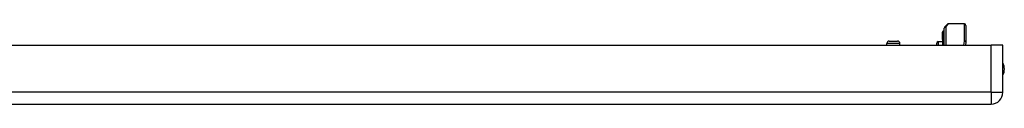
# Model space of a CAD drawing. Header units: inches. Extents: x 7 to 171, y 11 to 89.
# Tile 32 of 128: x 29.85 to 43.22, y 11.1 to 12.19. Entities that reach past the tile are written whole.
import ezdxf

# ---------------------------------------------------------------- set-up
doc = ezdxf.new("R2010")
doc.units = ezdxf.units.IN
doc.header["$MEASUREMENT"] = 0
doc.layers.add('Visible Edges(ANSI)', color=7, linetype='Continuous', lineweight=25)
doc.layers.add('Visible Tangent Edges(ANSI)', color=7, linetype='Continuous', lineweight=25)

msp = doc.modelspace()

# ---------------------------------------------------------------- linework, layer by layer
at = {"layer": 'Visible Edges(ANSI)'}
for p, q in [((42.409, 12.141), (42.448, 12.181)), ((42.679, 12.187), (42.462, 12.187)), ((42.698, 12.167), (42.698, 11.943)), ((42.389, 12.079), (42.382, 12.082)), ((42.382, 12.081), (42.382, 12.074)), ((42.382, 12.074), (42.382, 11.996)), ((42.4, 12.095), (42.4, 12.102)), ((42.4, 12.095), (42.4, 12.012)), ((42.403, 11.897), (42.403, 12.127)), ((41.625, 11.897), (41.625, 11.921)), ((41.656, 11.953), (41.771, 11.953)), ((41.802, 11.897), (41.802, 11.921)), ((42.303, 11.897), (42.303, 11.926)), ((42.322, 11.946), (42.382, 11.949)), ((42.382, 11.996), (42.382, 11.994)), ((42.382, 11.994), (42.382, 11.992)), ((42.382, 11.974), (42.382, 11.992)), ((42.382, 11.974), (42.382, 11.973)), ((42.382, 11.974), (42.382, 11.974)), ((42.382, 11.973), (42.382, 11.897)), ((42.4, 11.897), (42.4, 12.012)), ((42.698, 11.939), (42.69, 11.897)), ((7.443, 11.897), (43.039, 11.897)), ((43.2, 11.897), (43.039, 11.897)), ((43.2, 11.258), (43.2, 11.897)), ((7.443, 11.097), (43.039, 11.097))]:
    msp.add_line(p, q, dxfattribs=at)
for centre, radius, start, end in [((42.462, 12.167), 0.0197, 90, 135), ((42.679, 12.167), 0.0197, 0, 90), ((42.382, 12.081), 0.000394, 70, 180), ((42.392, 12.086), 0.00787, 250, 0), ((42.404, 12.102), 0.00394, 100.0205, 180), ((42.423, 12.127), 0.0197, 135, 180), ((41.656, 11.921), 0.0315, 90, 180), ((41.771, 11.921), 0.0315, 0, 90), ((42.323, 11.926), 0.02, 92.5, 180), ((42.679, 11.943), 0.0197, 349.0591, 0), ((43.032, 11.574), 0.188, 333.6372, 26.3628), ((43.039, 11.258), 0.161, 270, 0)]:
    msp.add_arc(centre, radius, start, end, dxfattribs=at)
at = {"layer": 'Visible Tangent Edges(ANSI)'}
for p, q in [((42.462, 12.187), (42.423, 12.145)), ((42.679, 11.953), (42.679, 12.187)), ((42.382, 12.082), (42.382, 12.075)), ((42.382, 11.996), (42.382, 12.075)), ((42.382, 12.075), (42.389, 12.072)), ((42.389, 12.072), (42.389, 12.079)), ((42.389, 12.072), (42.389, 11.989)), ((42.423, 12.145), (42.423, 11.897)), ((41.802, 11.921), (41.625, 11.921)), ((42.322, 11.946), (42.322, 11.897)), ((42.382, 11.992), (42.389, 11.989)), ((42.382, 11.974), (42.382, 11.974)), ((42.382, 11.973), (42.382, 11.897)), ((42.389, 11.897), (42.389, 11.989)), ((42.668, 11.897), (42.679, 11.953)), ((43.039, 11.258), (43.039, 11.897)), ((43.039, 11.258), (7.443, 11.258)), ((43.039, 11.258), (43.039, 11.097)), ((43.039, 11.258), (43.2, 11.258))]:
    msp.add_line(p, q, dxfattribs=at)
at = {"layer": 'Visible Tangent Edges(ANSI)', "flags": 128}
for points in [[(42.382, 11.994), (42.382, 11.994), (42.382, 11.994), (42.382, 11.994), (42.382, 11.994), (42.382, 11.994), (42.382, 11.994), (42.382, 11.994), (42.382, 11.994), (42.382, 11.995), (42.382, 11.995), (42.382, 11.995), (42.382, 11.995), (42.382, 11.995), (42.382, 11.995), (42.382, 11.995), (42.382, 11.995), (42.382, 11.995), (42.382, 11.995), (42.382, 11.996), (42.382, 11.996), (42.382, 11.996), (42.382, 11.996), (42.382, 11.996), (42.382, 11.996)], [(42.382, 11.973), (42.382, 11.973), (42.382, 11.974), (42.382, 11.974), (42.382, 11.974), (42.382, 11.974), (42.382, 11.974), (42.382, 11.974), (42.382, 11.974), (42.382, 11.974), (42.382, 11.974), (42.382, 11.974), (42.382, 11.974), (42.382, 11.974), (42.382, 11.974), (42.382, 11.974), (42.382, 11.974), (42.382, 11.974), (42.382, 11.974), (42.382, 11.974), (42.382, 11.974), (42.382, 11.974), (42.382, 11.974), (42.382, 11.974), (42.382, 11.974)]]:
    msp.add_lwpolyline(points, dxfattribs=at)
at = {"layer": 'Visible Tangent Edges(ANSI)'}
for centre, major_axis, ratio, start_param, end_param in [((42.382, 12.074), (-0.000394, 0), 0.969342, 4.363323, 6.283185), ((42.392, 12.08), (0.00787, 0), 0.969342, 4.363323, 6.283185), ((42.404, 12.095), (-0.00394, 0), 0.969342, 4.887279, 6.283185), ((42.423, 12.127), (-0.0197, 0), 0.91745, 4.712389, 6.283185), ((42.423, 12.127), (-0.0139, 0.0139), 0.852462, 5.41831, 6.283185), ((42.382, 11.996), (-0.000394, 0), 0.969342, 4.363323, 6.283185), ((42.382, 11.974), (0.000287, 0.00027), 0.557787, 0.659501, 0.995927), ((42.382, 11.973), (-0.000394, 0), 0.836188, 4.363323, 6.283185), ((42.392, 11.996), (0.00787, 0), 0.969342, 4.363323, 6.283185), ((42.404, 12.012), (-0.00394, 0), 0.969342, 4.887279, 6.283185), ((42.679, 11.943), (0.0197, 0), 0.533433, 0, 1.570796), ((42.679, 11.943), (0.0193, -0.0037), 0.526442, 0, 1.672214)]:
    msp.add_ellipse(centre, major_axis=major_axis, ratio=ratio, start_param=start_param, end_param=end_param, dxfattribs=at)

doc.saveas('drawing.dxf')
